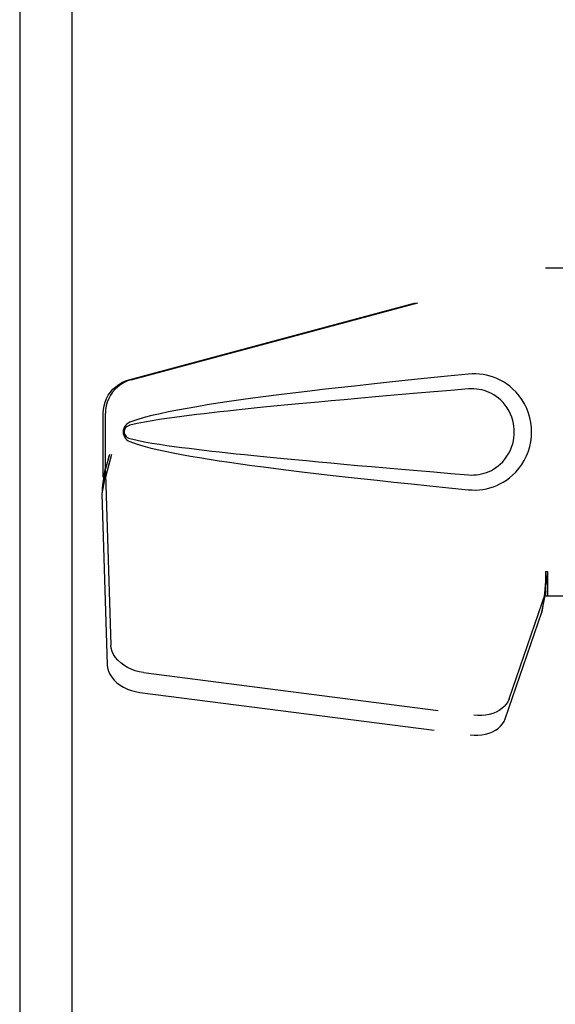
# Model space of a CAD drawing. Header units: inches. Extents: x 0 to 194, y 0 to 126.
# Tile 7 of 21: x 63.84 to 65.77, y 63.37 to 66.91. Entities that reach past the tile are written whole.
import ezdxf

# ---------------------------------------------------------------- set-up
doc = ezdxf.new("R2010")
doc.units = ezdxf.units.IN
doc.header["$LTSCALE"] = 10.674419
doc.header["$MEASUREMENT"] = 0
doc.linetypes.add('HIDDEN', pattern=[0.2, 0.1, -0.1])
doc.layers.add('MASTER_DOOR_ASSEMBLY', color=7, linetype='CONTINUOUS')
doc.layers.add('SLAVE_DOOR_ASSEMBLY', color=7, linetype='CONTINUOUS')

msp = doc.modelspace()

# ---------------------------------------------------------------- linework, layer by layer
at = {"layer": 'MASTER_DOOR_ASSEMBLY', "color": 3, "linetype": 'Continuous'}
msp.add_line((64.0268, 89.355), (64.0268, 41.173), dxfattribs=at)
at = {"layer": 'MASTER_DOOR_ASSEMBLY', "color": 8, "linetype": 'HIDDEN'}
for p, q in [((64.2324, 65.6166), (65.7299, 66.019)), ((64.2401, 65.6166), (65.7376, 66.019)), ((65.7299, 66.019), (66.0508, 66.019)), ((64.1401, 65.2661), (64.1401, 65.4959)), ((64.1477, 65.2661), (64.1477, 65.4959)), ((64.1619, 65.3477), (64.1401, 65.2661)), ((64.1695, 65.3477), (64.1477, 65.2661)), ((64.1485, 65.2776), (64.1349, 65.2065)), ((64.1461, 65.2937), (64.1375, 65.2374)), ((64.1401, 65.2661), (64.1477, 65.2661)), ((64.1485, 65.2776), (64.1676, 64.6624)), ((64.1365, 65.2266), (64.1357, 65.2163)), ((64.1375, 65.2374), (64.1365, 65.2266)), ((64.1357, 65.2163), (64.1349, 65.2065)), ((64.1349, 65.2065), (64.154, 64.5914)), ((65.7299, 64.9264), (65.73, 64.9162)), ((65.7299, 64.9264), (65.7299, 64.839)), ((65.7299, 64.9264), (65.7376, 64.9264)), ((65.73, 64.9162), (65.7303, 64.8862)), ((65.7376, 64.9264), (65.7376, 64.839)), ((65.5994, 64.4685), (65.7313, 64.8523)), ((65.7177, 64.7812), (65.7313, 64.8523)), ((65.7271, 64.8474), (65.7231, 64.8194)), ((65.7299, 64.839), (66.0508, 64.839)), ((65.7307, 64.8679), (65.7308, 64.8625)), ((65.7231, 64.8194), (65.7177, 64.7812)), ((65.5858, 64.3974), (65.7177, 64.7812)), ((64.2851, 64.5634), (65.4726, 64.4109)), ((64.2715, 64.4924), (65.459, 64.3399))]:
    msp.add_line(p, q, dxfattribs=at)
for points in [[(64.1401, 65.4959), (64.1408, 65.5096), (64.143, 65.5229), (64.1467, 65.5361), (64.1517, 65.5487), (64.1581, 65.5607), (64.1658, 65.572), (64.1747, 65.5823), (64.1846, 65.5916), (64.1955, 65.5998), (64.2071, 65.6068), (64.2195, 65.6124), (64.2324, 65.6166)], [(64.2401, 65.6166), (64.2271, 65.6124), (64.2148, 65.6068), (64.2031, 65.5998), (64.1923, 65.5916), (64.1823, 65.5823), (64.1735, 65.572), (64.1658, 65.5607), (64.1594, 65.5487), (64.1543, 65.5361), (64.1507, 65.5229), (64.1485, 65.5096), (64.1477, 65.4959)], [(65.4539, 65.637), (65.3783, 65.6294), (65.3057, 65.622), (65.236, 65.6148), (65.1691, 65.6078), (65.105, 65.6009), (65.0435, 65.5941), (64.9845, 65.5875), (64.9279, 65.581), (64.8737, 65.5746), (64.8217, 65.5683), (64.7719, 65.562), (64.7241, 65.5559), (64.6783, 65.5498), (64.6344, 65.5438), (64.5923, 65.5378), (64.552, 65.5318), (64.5134, 65.5258), (64.4765, 65.5197), (64.4412, 65.5136), (64.4074, 65.5074), (64.3751, 65.5011), (64.3443, 65.4946), (64.3148, 65.4878), (64.2869, 65.4806), (64.2605, 65.4726), (64.2357, 65.4639)], [(65.4929, 65.6371), (65.4799, 65.6379), (65.4669, 65.6378), (65.4539, 65.637)], [(65.4539, 65.221), (65.4668, 65.2201), (65.4797, 65.22), (65.4926, 65.2208), (65.5055, 65.2224), (65.5182, 65.2248), (65.5308, 65.228), (65.543, 65.2319), (65.555, 65.2366), (65.5666, 65.242), (65.5781, 65.2484), (65.5896, 65.2556), (65.6009, 65.264), (65.6123, 65.2736), (65.6235, 65.2846), (65.6345, 65.2974), (65.6449, 65.3114), (65.6542, 65.3267), (65.6622, 65.3427), (65.6688, 65.3594), (65.6739, 65.3764), (65.6775, 65.3935), (65.6797, 65.4108), (65.6805, 65.4281), (65.6799, 65.4454), (65.6778, 65.4627), (65.6743, 65.4798), (65.6694, 65.4968), (65.6629, 65.5135), (65.655, 65.5296), (65.6459, 65.545), (65.6356, 65.5592), (65.6246, 65.5721), (65.6135, 65.5833), (65.602, 65.5931), (65.5906, 65.6016), (65.5791, 65.609), (65.5675, 65.6154), (65.5557, 65.621), (65.5437, 65.6258), (65.5314, 65.6298), (65.5187, 65.633), (65.5059, 65.6355), (65.4929, 65.6371)], [(65.4539, 65.5835), (65.3905, 65.5782), (65.3293, 65.573), (65.2703, 65.5679), (65.2134, 65.563), (65.1586, 65.5583), (65.1058, 65.5537), (65.055, 65.5492), (65.0062, 65.5448), (64.9593, 65.5405), (64.9143, 65.5364), (64.8712, 65.5324), (64.83, 65.5285), (64.7905, 65.5247), (64.7528, 65.521), (64.7168, 65.5174), (64.6824, 65.514), (64.6497, 65.5106), (64.6184, 65.5073), (64.5882, 65.5041), (64.5592, 65.5009), (64.5309, 65.4977), (64.5033, 65.4945), (64.4761, 65.4913), (64.4492, 65.488), (64.4224, 65.4846), (64.3956, 65.481), (64.3688, 65.4773), (64.342, 65.4733), (64.3152, 65.4691), (64.2885, 65.4644), (64.2619, 65.4591), (64.2356, 65.4531)], [(65.4539, 65.2745), (65.4633, 65.274), (65.4727, 65.2741), (65.4821, 65.2747), (65.4914, 65.276), (65.5007, 65.2779), (65.5098, 65.2803), (65.5186, 65.2833), (65.5273, 65.2868), (65.5357, 65.2908), (65.544, 65.2955), (65.5522, 65.3008), (65.5604, 65.3069), (65.5685, 65.3139), (65.5766, 65.3219), (65.5845, 65.3311), (65.5919, 65.3412), (65.5985, 65.352), (65.6042, 65.3632), (65.6087, 65.3744), (65.6124, 65.3856), (65.615, 65.3966), (65.6168, 65.4073), (65.6179, 65.4178), (65.6183, 65.4282), (65.618, 65.4385), (65.6171, 65.449), (65.6154, 65.4597), (65.6128, 65.4705), (65.6094, 65.4817), (65.605, 65.4929), (65.5994, 65.5042), (65.593, 65.5151), (65.5856, 65.5254), (65.5778, 65.5348), (65.5697, 65.543), (65.5615, 65.5501), (65.5532, 65.5564), (65.5449, 65.5619), (65.5365, 65.5667), (65.5279, 65.5708), (65.5192, 65.5744), (65.5103, 65.5775), (65.5011, 65.5799), (65.4918, 65.5818), (65.4823, 65.5831), (65.4729, 65.5839), (65.4634, 65.584), (65.4539, 65.5835)], [(64.2357, 65.4639), (64.2296, 65.4608), (64.2244, 65.457), (64.2198, 65.4523), (64.2162, 65.447), (64.2135, 65.4414), (64.2119, 65.4354), (64.2114, 65.4292), (64.2119, 65.4229), (64.2134, 65.4169), (64.216, 65.4112), (64.2197, 65.4059), (64.2242, 65.4011), (64.2296, 65.3972), (64.2357, 65.394)], [(64.2356, 65.4531), (64.2304, 65.4513), (64.226, 65.4488), (64.2222, 65.4456), (64.2191, 65.4419), (64.2169, 65.4378), (64.2155, 65.4334), (64.2151, 65.4287), (64.2156, 65.4241), (64.217, 65.4198), (64.2193, 65.4158), (64.2224, 65.4122), (64.2262, 65.409), (64.2305, 65.4066), (64.2355, 65.4048)], [(64.2355, 65.4048), (64.2619, 65.3989), (64.2884, 65.3935), (64.315, 65.3889), (64.3417, 65.3847), (64.3685, 65.3807), (64.3953, 65.3769), (64.422, 65.3734), (64.4488, 65.37), (64.4756, 65.3667), (64.5027, 65.3635), (64.5303, 65.3603), (64.5585, 65.3571), (64.5875, 65.3539), (64.6176, 65.3507), (64.6489, 65.3474), (64.6816, 65.344), (64.7159, 65.3406), (64.7519, 65.337), (64.7896, 65.3333), (64.8291, 65.3295), (64.8704, 65.3256), (64.9136, 65.3216), (64.9586, 65.3175), (65.0055, 65.3132), (65.0543, 65.3088), (65.1052, 65.3043), (65.158, 65.2997), (65.213, 65.2949), (65.27, 65.29), (65.3291, 65.285), (65.3904, 65.2798), (65.4539, 65.2745)], [(64.2357, 65.394), (64.2583, 65.386), (64.2823, 65.3787), (64.3076, 65.3719), (64.3342, 65.3656), (64.362, 65.3595), (64.3912, 65.3536), (64.4215, 65.3478), (64.4533, 65.3422), (64.4864, 65.3366), (64.5209, 65.331), (64.5569, 65.3254), (64.5945, 65.3198), (64.6335, 65.3143), (64.6742, 65.3087), (64.7166, 65.303), (64.7607, 65.2973), (64.8067, 65.2915), (64.8545, 65.2857), (64.9043, 65.2797), (64.9561, 65.2737), (65.01, 65.2676), (65.0661, 65.2613), (65.1246, 65.2549), (65.1853, 65.2484), (65.2486, 65.2418), (65.3144, 65.235), (65.3828, 65.2281), (65.4539, 65.221)], [(64.1695, 65.3477), (64.1642, 65.3282), (64.1589, 65.309), (64.1535, 65.29), (64.1481, 65.2717), (64.1427, 65.2542), (64.1375, 65.2374)], [(64.1619, 65.3477), (64.1593, 65.3381), (64.1566, 65.3287), (64.154, 65.3195), (64.1513, 65.3105), (64.1487, 65.3019), (64.1461, 65.2937)], [(64.1461, 65.2937), (64.1465, 65.2908), (64.1469, 65.288), (64.1473, 65.2853), (64.1476, 65.2827), (64.148, 65.2801), (64.1485, 65.2776)], [(65.7376, 64.9264), (65.735, 64.9062), (65.7324, 64.8862), (65.7297, 64.8665), (65.7271, 64.8474)], [(65.7302, 64.8987), (65.7302, 64.8911), (65.7296, 64.8782), (65.7284, 64.8638), (65.7268, 64.8477), (65.7246, 64.8304), (65.7231, 64.8194)], [(65.7303, 64.8862), (65.7305, 64.8768), (65.7307, 64.8679)], [(65.7308, 64.8625), (65.7309, 64.8598), (65.731, 64.8572), (65.7311, 64.8547), (65.7313, 64.8523)], [(64.2851, 64.5634), (64.2696, 64.5661), (64.2547, 64.5701), (64.2403, 64.5754), (64.2267, 64.5819), (64.214, 64.5896), (64.2026, 64.5982), (64.1926, 64.6077), (64.184, 64.6179), (64.1772, 64.6286), (64.1721, 64.6397), (64.1689, 64.651), (64.1676, 64.6624)], [(64.154, 64.5914), (64.1554, 64.58), (64.1586, 64.5687), (64.1637, 64.5576), (64.1705, 64.5468), (64.179, 64.5367), (64.1891, 64.5272), (64.2005, 64.5185), (64.2131, 64.5109), (64.2268, 64.5044), (64.2412, 64.4991), (64.2561, 64.4951), (64.2715, 64.4924)], [(65.5994, 64.4685), (65.5952, 64.4588), (65.5895, 64.4498), (65.5823, 64.4414), (65.5737, 64.4338), (65.5639, 64.4272), (65.553, 64.4214), (65.541, 64.4168), (65.5283, 64.4132), (65.5149, 64.4108), (65.501, 64.4096), (65.4869, 64.4097), (65.4726, 64.4109)], [(65.459, 64.3399), (65.4734, 64.3386), (65.4875, 64.3386), (65.5013, 64.3398), (65.5147, 64.3422), (65.5275, 64.3457), (65.5394, 64.3504), (65.5504, 64.3561), (65.5602, 64.3628), (65.5687, 64.3704), (65.5759, 64.3788), (65.5816, 64.3878), (65.5858, 64.3974)]]:
    msp.add_lwpolyline(points, dxfattribs=at)
at = {"layer": 'SLAVE_DOOR_ASSEMBLY', "color": 3, "linetype": 'Continuous'}
msp.add_line((63.8393, 89.4898), (63.8393, 41.0381), dxfattribs=at)

doc.saveas('drawing.dxf')
